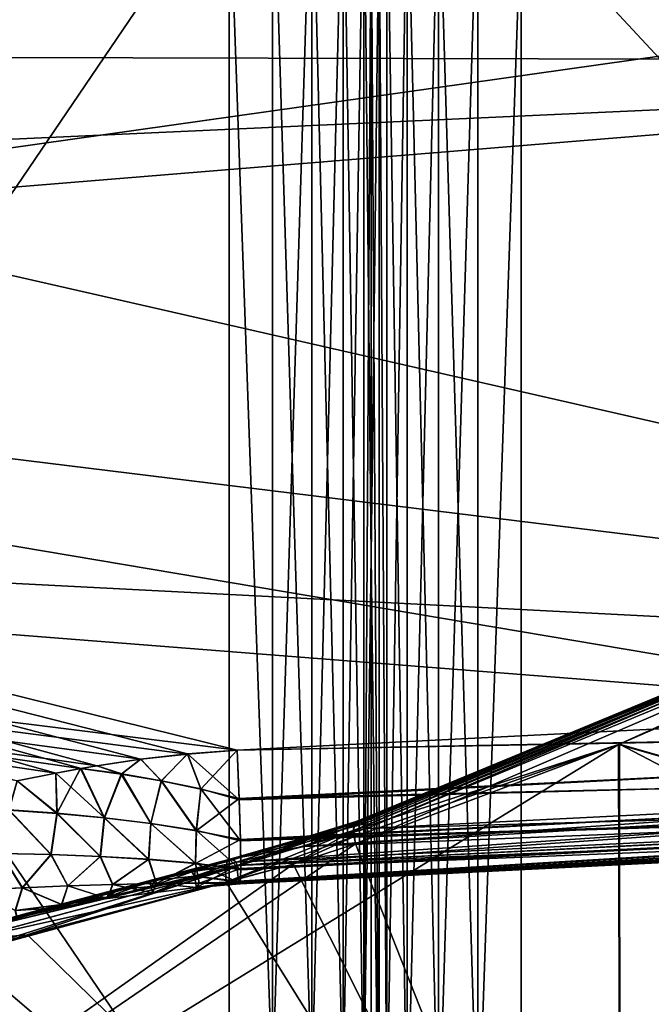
# Model space of a CAD drawing. Header units: metres. Extents: x 59 to 135, y -85 to 115.
# Tile 146 of 256: x 100.55 to 101.66, y 23.67 to 25.4. Entities that reach past the tile are written whole.
import ezdxf

# ---------------------------------------------------------------- set-up
doc = ezdxf.new("R2010")
doc.units = ezdxf.units.M
doc.layers.add('solid_20_404_502_XXX', color=7, linetype='CONTINUOUS')

msp = doc.modelspace()

# ---------------------------------------------------------------- linework, layer by layer
at = {"layer": 'solid_20_404_502_XXX'}
for points in [[(103.25, 25.329863, -22.844482), (72.691422, 25.402737, -22.852882), (72.652985, 28, -23)], [(103.25, 25.329863, -22.844482), (72.652985, 28, -23), (103.25, 28, -23)], [(103.25, 25.329863, 22.844482), (103.25, 28, 23), (72.691422, 25.402805, 22.85289)], [(97.194763, 25.040703, -18.45924), (103.603325, 26.421677, -18.403597), (97.194763, 27.149265, -18.675577)], [(97.194763, 25.040703, -18.45924), (103.603325, 25.332165, -18.277477), (103.603325, 26.421677, -18.403597)], [(97.194763, 25.714756, 18.554747), (103.603325, 26.362377, 18.398415), (103.603325, 24.252062, 18.086914)], [(100.993057, 25.746408, 19.28071), (100.916634, 25.661589, 19.258553), (100.993057, 23.523293, 18.888716)], [(100.993057, 23.523293, -18.888716), (100.916634, 25.661589, -19.258553), (100.993057, 25.746408, -19.28071)], [(100.993057, 25.746408, -19.28071), (101.062225, 25.742369, -19.315277), (101.062225, 23.515266, -18.922581)], [(100.993057, 23.523293, -18.888716), (100.993057, 25.746408, -19.28071), (101.062225, 23.515266, -18.922581)], [(100.993057, 25.746408, 19.28071), (100.993057, 23.523293, 18.888716), (101.062225, 25.742369, 19.315277)], [(100.993057, 23.523293, 18.888716), (101.062225, 23.515266, 18.922581), (101.062225, 25.742369, 19.315277)], [(101.062225, 25.742369, -19.315277), (101.117432, 25.736065, -19.369209), (101.117432, 23.502745, -18.975414)], [(101.062225, 23.515266, -18.922581), (101.062225, 25.742369, -19.315277), (101.117432, 23.502745, -18.975414)], [(101.062225, 25.742369, 19.315277), (101.062225, 23.515266, 18.922581), (101.117432, 25.736065, 19.369209)], [(101.062225, 23.515266, 18.922581), (101.117432, 23.502745, 18.975414), (101.117432, 25.736065, 19.369209)], [(101.117432, 25.736065, -19.369209), (101.153374, 25.728102, -19.43733), (101.153374, 23.486927, -19.042152)], [(101.117432, 23.502745, -18.975414), (101.117432, 25.736065, -19.369209), (101.153374, 23.486927, -19.042152)], [(101.117432, 25.736065, 19.369209), (101.117432, 23.502745, 18.975414), (101.153374, 25.728102, 19.43733)], [(101.117432, 23.502745, 18.975414), (101.153374, 23.486927, 19.042152), (101.153374, 25.728102, 19.43733)], [(101.153374, 25.728102, -19.43733), (101.166595, 25.631981, -19.502398), (101.166595, 24.458775, -19.323839)], [(101.153374, 23.486927, -19.042152), (101.153374, 25.728102, -19.43733), (101.166595, 24.458775, -19.323839)], [(101.153374, 25.728102, 19.43733), (101.153374, 23.486927, 19.042152), (101.166595, 25.631981, 19.502398)], [(97.194763, 25.714756, 18.554747), (103.603325, 24.252062, 18.086914), (97.194763, 24.582857, 18.379992)], [(101.193939, 25.70133, 20.401255), (101.18071, 25.625393, 20.316057), (101.193939, 23.431568, 20.015608)], [(101.193939, 23.431568, -20.015608), (101.18071, 25.625393, -20.316057), (101.193939, 25.70133, -20.401255)], [(101.193939, 25.70133, -20.401255), (101.229874, 25.693651, -20.46941), (101.229874, 23.416307, -20.082474)], [(101.193939, 23.431568, -20.015608), (101.193939, 25.70133, -20.401255), (101.229874, 23.416307, -20.082474)], [(101.193939, 25.70133, 20.401255), (101.193939, 23.431568, 20.015608), (101.229874, 25.693651, 20.46941)], [(101.193939, 23.431568, 20.015608), (101.229874, 23.416307, 20.082474), (101.229874, 25.693651, 20.46941)], [(101.229874, 25.693651, -20.46941), (101.28508, 25.687572, -20.523367), (101.28508, 23.404224, -20.13541)], [(101.229874, 23.416307, -20.082474), (101.229874, 25.693651, -20.46941), (101.28508, 23.404224, -20.13541)], [(101.229874, 25.693651, 20.46941), (101.229874, 23.416307, 20.082474), (101.28508, 25.687572, 20.523367)], [(101.229874, 23.416307, 20.082474), (101.28508, 23.404224, 20.13541), (101.28508, 25.687572, 20.523367)], [(101.28508, 25.687572, -20.523367), (101.354248, 25.683676, -20.557951), (101.354248, 23.396481, -20.16934)], [(101.28508, 23.404224, -20.13541), (101.28508, 25.687572, -20.523367), (101.354248, 23.396481, -20.16934)], [(101.28508, 25.687572, 20.523367), (101.28508, 23.404224, 20.13541), (101.354248, 25.683676, 20.557951)], [(101.28508, 23.404224, 20.13541), (101.354248, 23.396481, 20.16934), (101.354248, 25.683676, 20.557951)], [(101.354248, 23.396481, -20.16934), (101.354248, 25.683676, -20.557951), (101.430672, 25.596876, -20.560034)], [(101.354248, 25.683676, 20.557951), (101.354248, 23.396481, 20.16934), (101.430672, 25.596876, 20.560034)], [(100.916634, 23.357277, -18.836271), (99.353363, 23.357277, -18.836271), (99.353363, 25.661589, -19.258553)], [(100.916634, 25.661589, -19.258553), (100.916634, 23.357277, -18.836271), (99.353363, 25.661589, -19.258553)], [(100.916634, 25.661589, 19.258553), (99.353363, 25.661589, 19.258553), (99.353363, 23.357277, 18.836271)], [(100.916634, 23.357277, 18.836271), (100.916634, 25.661589, 19.258553), (99.353363, 23.357277, 18.836271)], [(100.993057, 23.523293, 18.888716), (100.916634, 25.661589, 19.258553), (100.916634, 23.357277, 18.836271)], [(100.993057, 23.523293, -18.888716), (100.916634, 23.357277, -18.836271), (100.916634, 25.661589, -19.258553)], [(101.153374, 23.486927, 19.042152), (101.166595, 24.458775, 19.323839), (101.166595, 25.631981, 19.502398)], [(101.166595, 25.631981, 19.502398), (101.166595, 24.458775, 19.323839), (101.18071, 25.625393, 20.316057)], [(101.166595, 25.631981, -19.502398), (101.18071, 25.625393, -20.316057), (101.18071, 23.2829, -19.903013)], [(101.166595, 24.458775, -19.323839), (101.166595, 25.631981, -19.502398), (101.18071, 23.2829, -19.903013)], [(101.166595, 24.458775, 19.323839), (101.18071, 23.2829, 19.903013), (101.18071, 25.625393, 20.316057)], [(101.193939, 23.431568, 20.015608), (101.18071, 25.625393, 20.316057), (101.18071, 23.2829, 19.903013)], [(101.193939, 23.431568, -20.015608), (101.18071, 23.2829, -19.903013), (101.18071, 25.625393, -20.316057)], [(101.354248, 23.396481, -20.16934), (101.430672, 25.596876, -20.560034), (101.430672, 23.226252, -20.142029)], [(101.354248, 23.396481, 20.16934), (101.430672, 23.226252, 20.142029), (101.430672, 25.596876, 20.560034)], [(101.430672, 23.226252, 20.142029), (103.635002, 23.226252, 20.142029), (103.635002, 25.596876, 20.560034)], [(101.430672, 25.596876, 20.560034), (101.430672, 23.226252, 20.142029), (103.635002, 25.596876, 20.560034)], [(101.430672, 25.596876, -20.560034), (103.635002, 25.596876, -20.560034), (103.635002, 23.226252, -20.142029)], [(101.430672, 23.226252, -20.142029), (101.430672, 25.596876, -20.560034), (103.635002, 23.226252, -20.142029)], [(103.25, 25.562048, -20.858006), (86.25, 25.562119, -20.858), (86.25, 23.156908, -20.433903)], [(103.25, 23.157066, 20.433943), (86.25, 23.156908, 20.433903), (86.25, 25.562119, 20.858)], [(103.25, 25.562048, 20.858006), (103.25, 23.157066, 20.433943), (86.25, 25.562119, 20.858)], [(103.25, 23.157066, -20.433943), (103.25, 25.562048, -20.858006), (86.25, 23.156908, -20.433903)], [(103.25, 25.329863, 22.844482), (72.691422, 25.402805, 22.85289), (72.729469, 22.832335, 22.411943)], [(103.25, 25.329863, -22.844482), (72.729477, 22.83193, -22.41185), (72.691422, 25.402737, -22.852882)], [(103.25, 22.695835, 22.380032), (103.25, 25.329863, 22.844482), (72.729469, 22.832335, 22.411943)], [(103.25, 25.329863, -22.844482), (103.25, 22.695835, -22.380032), (72.729477, 22.83193, -22.41185)], [(97.194763, 25.040703, -18.45924), (103.603325, 24.25206, -18.086914), (103.603325, 25.332165, -18.277477)], [(102.267044, 24.184401, -18.120451), (103.603325, 24.25206, -18.086914), (97.194763, 25.040703, -18.45924)], [(97.194763, 25.040703, -18.45924), (100.930756, 24.116901, -18.15383), (102.267044, 24.184401, -18.120451)], [(100.84304, 24.110058, -18.155497), (100.930756, 24.116901, -18.15383), (97.194763, 25.040703, -18.45924)], [(100.61145, 24.076468, -18.156542), (97.194763, 25.040703, -18.45924), (100.543358, 24.062592, -18.15597)], [(100.656013, 24.084557, -18.156694), (97.194763, 25.040703, -18.45924), (100.61145, 24.076468, -18.156542)], [(100.683807, 24.089342, -18.156734), (97.194763, 25.040703, -18.45924), (100.656013, 24.084557, -18.156694)], [(100.760658, 24.10095, -18.156485), (97.194763, 25.040703, -18.45924), (100.683807, 24.089342, -18.156734)], [(100.84304, 24.110058, -18.155497), (97.194763, 25.040703, -18.45924), (100.760658, 24.10095, -18.156485)], [(102.942635, 24.711853, -16.840891), (101.60173, 24.126495, -17.391661), (103.591499, 23.558161, -16.194271)], [(102.741554, 24.641268, -16.944275), (101.60173, 24.126495, -17.391661), (102.942635, 24.711853, -16.840891)], [(103.591133, 23.557993, 16.19445), (101.603348, 24.127249, 17.391092), (102.927345, 24.704445, 16.847847)], [(102.741554, 24.641268, 16.944275), (102.927345, 24.704445, 16.847847), (101.603348, 24.127249, 17.391092)], [(102.745132, 24.655745, 16.967649), (102.741554, 24.641268, 16.944275), (101.135361, 23.975311, 17.570581)], [(101.138229, 23.989496, 17.594231), (102.745132, 24.655745, 16.967649), (101.135361, 23.975311, 17.570581)], [(102.75547, 24.657896, 16.993286), (102.745132, 24.655745, 16.967649), (101.138229, 23.989496, 17.594231)], [(101.146706, 23.990877, 17.620592), (102.75547, 24.657896, 16.993286), (101.138229, 23.989496, 17.594231)], [(102.745132, 24.655745, -16.967649), (101.138229, 23.989496, -17.594231), (102.741554, 24.641268, -16.944275)], [(101.141884, 23.991896, -17.607512), (101.138229, 23.989496, -17.594231), (102.745132, 24.655745, -16.967649)], [(101.146706, 23.990877, -17.620592), (101.141884, 23.991896, -17.607512), (102.745132, 24.655745, -16.967649)], [(101.146706, 23.990877, 17.620592), (102.765594, 24.645241, 17.016241), (102.75547, 24.657896, 16.993286)], [(102.75547, 24.657896, -16.993286), (101.146706, 23.990877, -17.620592), (102.745132, 24.655745, -16.967649)], [(101.15239, 23.986519, -17.632586), (101.146706, 23.990877, -17.620592), (102.75547, 24.657896, -16.993286)], [(101.15239, 23.986519, -17.632586), (102.75547, 24.657896, -16.993286), (101.158539, 23.979111, -17.6427)], [(102.75547, 24.657896, -16.993286), (102.765594, 24.645241, -17.016239), (101.158539, 23.979111, -17.6427)], [(102.741554, 24.641268, -16.944275), (101.135361, 23.975311, -17.570581), (101.60173, 24.126495, -17.391661)], [(101.135361, 23.975311, 17.570581), (102.741554, 24.641268, 16.944275), (101.138824, 23.952141, 17.555906)], [(101.136009, 23.983843, -17.581638), (101.135361, 23.975311, -17.570581), (102.741554, 24.641268, -16.944275)], [(101.138229, 23.989496, -17.594231), (101.136009, 23.983843, -17.581638), (102.741554, 24.641268, -16.944275)], [(102.741554, 24.641268, 16.944275), (101.603348, 24.127249, 17.391092), (101.138824, 23.952141, 17.555906)], [(101.146706, 23.990877, 17.620592), (101.158539, 23.979111, 17.6427), (102.765594, 24.645241, 17.016241)], [(102.378685, 24.039906, 17.612022), (102.765594, 24.645241, 17.016241), (101.158539, 23.979111, 17.6427)], [(102.378685, 24.039906, -17.612022), (101.158539, 23.979111, -17.6427), (102.765594, 24.645241, -17.016239)], [(97.194763, 24.582857, 18.379992), (103.603325, 24.252062, 18.086914), (102.267044, 24.184399, 18.120451)], [(97.194763, 24.582857, 18.379992), (102.267044, 24.184399, 18.120451), (100.930756, 24.116901, 18.15383)], [(100.84317, 24.109993, 18.155478), (97.194763, 24.582857, 18.379992), (100.930756, 24.116901, 18.15383)], [(100.76088, 24.100874, 18.156462), (97.194763, 24.582857, 18.379992), (100.84317, 24.109993, 18.155478)], [(100.684067, 24.089319, 18.156719), (97.194763, 24.582857, 18.379992), (100.76088, 24.100874, 18.156462)], [(100.65506, 24.084345, 18.156683), (97.194763, 24.582857, 18.379992), (100.684067, 24.089319, 18.156719)], [(100.611725, 24.076508, 18.15654), (97.194763, 24.582857, 18.379992), (100.65506, 24.084345, 18.156683)], [(100.54364, 24.062695, 18.155983), (97.194763, 24.582857, 18.379992), (100.611725, 24.076508, 18.15654)], [(101.153374, 23.486927, -19.042152), (101.166595, 24.458775, -19.323839), (101.166595, 23.298491, -19.07477)], [(101.153374, 23.486927, 19.042152), (101.166595, 23.298491, 19.07477), (101.166595, 24.458775, 19.323839)], [(101.166595, 24.458775, 19.323839), (101.166595, 23.298491, 19.07477), (101.18071, 23.2829, 19.903013)], [(101.166595, 23.298491, -19.07477), (101.166595, 24.458775, -19.323839), (101.18071, 23.2829, -19.903013)], [(103.606819, 24.168856, -18.05612), (102.267044, 24.184401, -18.120451), (100.930756, 24.116901, -18.15383)], [(100.930756, 24.116901, 18.15383), (102.267044, 24.184399, 18.120451), (103.606804, 24.166183, 18.05464)], [(103.606819, 24.168856, -18.05612), (100.930756, 24.116901, -18.15383), (100.93425, 24.029602, -18.12007)], [(100.934189, 24.031475, 18.121147), (100.930756, 24.116901, 18.15383), (103.606804, 24.166183, 18.05464)], [(100.934189, 24.031475, 18.121147), (103.606804, 24.166183, 18.05464), (103.608971, 24.094046, 17.997892)], [(103.608826, 24.099159, -18.003241), (103.606819, 24.168856, -18.05612), (100.93425, 24.029602, -18.12007)], [(99.525787, 22.850389, -17.875734), (101.60173, 24.126495, -17.391661), (101.138824, 23.952141, -17.555906)], [(99.525787, 22.850389, -17.875734), (101.605095, 22.770073, -17.031395), (101.60173, 24.126495, -17.391661)], [(100.84304, 24.110058, -18.155497), (100.93425, 24.029602, -18.12007), (100.930756, 24.116901, -18.15383)], [(100.866501, 24.048384, 18.133698), (100.84317, 24.109993, 18.155478), (100.930756, 24.116901, 18.15383)], [(100.866501, 24.048384, 18.133698), (100.930756, 24.116901, 18.15383), (100.934189, 24.031475, 18.121147)], [(101.135361, 23.975311, -17.570581), (101.136322, 23.964512, -17.561821), (101.60173, 24.126495, -17.391661)], [(101.136322, 23.964512, -17.561821), (101.138824, 23.952141, -17.555906), (101.60173, 24.126495, -17.391661)], [(101.603348, 24.127249, 17.391092), (101.60482, 22.769979, 17.031496), (101.138824, 23.952141, 17.555906)], [(103.591499, 23.558161, -16.194271), (101.60173, 24.126495, -17.391661), (101.605095, 22.770073, -17.031395)], [(103.104362, 23.341745, 16.422712), (101.60482, 22.769979, 17.031496), (101.603348, 24.127249, 17.391092)], [(103.591133, 23.557993, 16.19445), (103.104362, 23.341745, 16.422712), (101.603348, 24.127249, 17.391092)], [(100.760658, 24.10095, -18.156485), (100.683807, 24.089342, -18.156734), (100.727463, 24.074936, -18.151279)], [(100.726753, 24.074661, 18.151236), (100.684067, 24.089319, 18.156719), (100.76088, 24.100874, 18.156462)], [(100.797203, 24.062696, 18.143646), (100.726753, 24.074661, 18.151236), (100.76088, 24.100874, 18.156462)], [(100.760658, 24.10095, -18.156485), (100.727463, 24.074936, -18.151279), (100.797661, 24.063028, -18.143724)], [(100.84304, 24.110058, -18.155497), (100.760658, 24.10095, -18.156485), (100.797661, 24.063028, -18.143724)], [(100.797203, 24.062696, 18.143646), (100.76088, 24.100874, 18.156462), (100.84317, 24.109993, 18.155478)], [(100.866501, 24.048384, 18.133698), (100.797203, 24.062696, 18.143646), (100.84317, 24.109993, 18.155478)], [(100.84304, 24.110058, -18.155497), (100.797661, 24.063028, -18.143724), (100.866722, 24.048771, -18.133837)], [(100.84304, 24.110058, -18.155497), (100.866722, 24.048771, -18.133837), (100.93425, 24.029602, -18.12007)], [(101.047737, 23.947376, 17.675423), (100.929466, 23.919744, 17.711031), (103.598877, 24.100836, 17.581215)], [(100.930038, 23.913765, 17.721972), (103.598877, 24.100836, 17.581215), (100.929466, 23.919744, 17.711031)], [(100.930038, 23.913765, 17.721972), (103.602669, 24.046726, 17.655289), (103.598877, 24.100836, 17.581215)], [(103.608826, 24.099159, -18.003241), (100.93425, 24.029602, -18.12007), (100.936386, 23.956924, -18.061018)], [(103.609665, 24.042412, -17.922001), (103.608826, 24.099159, -18.003241), (100.936386, 23.956924, -18.061018)], [(101.047737, 23.947376, 17.675423), (103.598877, 24.100836, 17.581215), (102.378685, 24.039906, 17.612022)], [(100.656013, 24.084557, -18.156694), (100.61145, 24.076468, -18.156542), (100.697052, 23.997822, -18.119621)], [(100.613167, 24.005436, 18.13172), (100.611725, 24.076508, 18.15654), (100.65506, 24.084345, 18.156683)], [(100.696602, 23.997507, 18.119501), (100.613167, 24.005436, 18.13172), (100.65506, 24.084345, 18.156683)], [(100.726753, 24.074661, 18.151236), (100.65506, 24.084345, 18.156683), (100.684067, 24.089319, 18.156719)], [(100.696602, 23.997507, 18.119501), (100.65506, 24.084345, 18.156683), (100.726753, 24.074661, 18.151236)], [(100.683807, 24.089342, -18.156734), (100.656013, 24.084557, -18.156694), (100.727463, 24.074936, -18.151279)], [(100.727463, 24.074936, -18.151279), (100.656013, 24.084557, -18.156694), (100.697052, 23.997822, -18.119621)], [(100.936325, 23.959776, 18.064148), (100.934189, 24.031475, 18.121147), (103.608971, 24.094046, 17.997892)], [(100.936325, 23.959776, 18.064148), (103.608971, 24.094046, 17.997892), (103.609634, 24.042404, 17.921989)], [(100.613167, 24.005436, 18.13172), (100.528687, 24.011362, 18.141243), (100.54364, 24.062695, 18.155983)], [(100.543358, 24.062592, -18.15597), (100.529457, 24.011559, -18.141273), (100.613777, 24.005692, -18.13179)], [(100.61145, 24.076468, -18.156542), (100.543358, 24.062592, -18.15597), (100.613777, 24.005692, -18.13179)], [(100.613167, 24.005436, 18.13172), (100.54364, 24.062695, 18.155983), (100.611725, 24.076508, 18.15654)], [(100.61145, 24.076468, -18.156542), (100.613777, 24.005692, -18.13179), (100.697052, 23.997822, -18.119621)], [(100.778664, 23.987413, 18.104393), (100.696602, 23.997507, 18.119501), (100.726753, 24.074661, 18.151236)], [(100.727463, 24.074936, -18.151279), (100.697052, 23.997822, -18.119621), (100.778961, 23.987772, -18.104574)], [(100.778664, 23.987413, 18.104393), (100.726753, 24.074661, 18.151236), (100.797203, 24.062696, 18.143646)], [(100.797661, 24.063028, -18.143724), (100.727463, 24.074936, -18.151279), (100.778961, 23.987772, -18.104574)], [(100.858833, 23.974926, 18.086065), (100.778664, 23.987413, 18.104393), (100.797203, 24.062696, 18.143646)], [(100.797661, 24.063028, -18.143724), (100.778961, 23.987772, -18.104574), (100.858978, 23.975311, -18.086315)], [(100.858833, 23.974926, 18.086065), (100.797203, 24.062696, 18.143646), (100.866501, 24.048384, 18.133698)], [(100.866722, 24.048771, -18.133837), (100.797661, 24.063028, -18.143724), (100.858978, 23.975311, -18.086315)], [(100.858833, 23.974926, 18.086065), (100.866501, 24.048384, 18.133698), (100.934189, 24.031475, 18.121147)], [(100.866722, 24.048771, -18.133837), (100.858978, 23.975311, -18.086315), (100.936386, 23.956924, -18.061018)], [(100.866722, 24.048771, -18.133837), (100.936386, 23.956924, -18.061018), (100.93425, 24.029602, -18.12007)], [(103.602341, 24.048862, -17.65122), (100.929466, 23.919752, -17.711018), (101.047745, 23.947378, -17.675421)], [(103.602341, 24.048862, -17.65122), (100.930061, 23.913521, -17.722446), (100.929466, 23.919752, -17.711018)], [(100.930038, 23.913765, 17.721972), (100.933319, 23.886414, 17.798483), (103.602669, 24.046726, 17.655289)], [(103.602341, 24.048862, -17.65122), (103.605362, 24.023149, -17.716587), (100.930061, 23.913521, -17.722446)], [(100.933319, 23.886414, 17.798483), (100.93367, 23.884447, 17.80871), (103.602669, 24.046726, 17.655289)], [(100.93367, 23.884447, 17.80871), (103.606323, 24.017582, 17.742271), (103.602669, 24.046726, 17.655289)], [(103.609665, 24.042412, -17.922001), (100.936958, 23.905956, -17.982435), (100.936066, 23.882734, -17.900814)], [(103.60865, 24.015831, -17.832092), (103.609665, 24.042412, -17.922001), (100.936066, 23.882734, -17.900814)], [(100.936966, 23.908581, 17.988167), (100.936325, 23.959776, 18.064148), (103.609634, 24.042404, 17.921989)], [(103.609665, 24.042412, -17.922001), (100.936386, 23.956924, -18.061018), (100.936958, 23.905956, -17.982435)], [(100.936966, 23.908581, 17.988167), (103.609634, 24.042404, 17.921989), (103.608719, 24.016094, 17.834036)], [(103.602341, 24.048862, -17.65122), (101.047745, 23.947378, -17.675421), (101.158539, 23.979111, -17.6427)], [(103.602341, 24.048862, -17.65122), (101.158539, 23.979111, -17.6427), (102.378685, 24.039906, -17.612022)], [(100.858833, 23.974926, 18.086065), (100.934189, 24.031475, 18.121147), (100.936325, 23.959776, 18.064148)], [(101.047737, 23.947376, 17.675423), (102.378685, 24.039906, 17.612022), (101.158539, 23.979111, 17.6427)], [(100.602936, 23.932932, 18.083773), (100.514862, 23.934944, 18.10005), (100.528687, 24.011362, 18.141243)], [(100.529457, 24.011559, -18.141273), (100.515488, 23.935152, -18.100153), (100.603447, 23.933189, -18.083929)], [(100.602936, 23.932932, 18.083773), (100.528687, 24.011362, 18.141243), (100.613167, 24.005436, 18.13172)], [(100.613777, 24.005692, -18.13179), (100.529457, 24.011559, -18.141273), (100.603447, 23.933189, -18.083929)], [(103.605362, 24.023149, -17.716587), (100.933319, 23.886417, -17.798468), (100.930061, 23.913521, -17.722446)], [(103.605362, 24.023149, -17.716587), (103.606216, 24.018314, -17.738171), (100.933319, 23.886417, -17.798468)], [(103.606216, 24.018314, -17.738171), (100.933685, 23.884356, -17.809233), (100.933319, 23.886417, -17.798468)], [(100.93367, 23.884447, 17.80871), (100.935898, 23.881664, 17.891994), (103.606323, 24.017582, 17.742271)], [(103.606216, 24.018314, -17.738171), (103.60865, 24.015831, -17.832092), (100.933685, 23.884356, -17.809233)], [(103.60865, 24.015831, -17.832092), (100.935898, 23.881664, -17.891979), (100.933685, 23.884356, -17.809233)], [(100.935898, 23.881664, 17.891994), (100.936058, 23.882664, 17.90029), (103.606323, 24.017582, 17.742271)], [(103.60865, 24.015831, -17.832092), (100.936066, 23.882734, -17.900814), (100.935898, 23.881664, -17.891979)], [(100.936058, 23.882664, 17.90029), (103.608719, 24.016094, 17.834036), (103.606323, 24.017582, 17.742271)], [(100.936058, 23.882664, 17.90029), (100.936966, 23.908581, 17.988167), (103.608719, 24.016094, 17.834036)], [(100.68969, 23.929424, 18.064703), (100.602936, 23.932932, 18.083773), (100.613167, 24.005436, 18.13172)], [(100.613777, 24.005692, -18.13179), (100.603447, 23.933189, -18.083929), (100.690071, 23.929728, -18.064919)], [(100.68969, 23.929424, 18.064703), (100.613167, 24.005436, 18.13172), (100.696602, 23.997507, 18.119501)], [(100.697052, 23.997822, -18.119621), (100.613777, 24.005692, -18.13179), (100.690071, 23.929728, -18.064919)], [(100.774734, 23.924303, 18.042629), (100.68969, 23.929424, 18.064703), (100.696602, 23.997507, 18.119501)], [(100.697052, 23.997822, -18.119621), (100.690071, 23.929728, -18.064919), (100.774986, 23.924635, -18.042917)], [(100.774734, 23.924303, 18.042629), (100.696602, 23.997507, 18.119501), (100.778664, 23.987413, 18.104393)], [(100.778961, 23.987772, -18.104574), (100.697052, 23.997822, -18.119621), (100.774986, 23.924635, -18.042917)], [(100.91333, 23.920748, -17.666147), (101.138229, 23.989496, -17.594231), (101.141884, 23.991896, -17.607512)], [(100.91333, 23.920748, -17.666147), (101.141884, 23.991896, -17.607512), (101.146706, 23.990877, -17.620592)], [(100.92028, 23.925697, -17.689112), (100.91333, 23.920748, -17.666147), (101.146706, 23.990877, -17.620592)], [(100.913338, 23.920685, 17.666134), (101.146706, 23.990877, 17.620592), (101.138229, 23.989496, 17.594231)], [(100.913338, 23.920685, 17.666134), (100.920288, 23.925634, 17.689096), (101.146706, 23.990877, 17.620592)], [(100.92028, 23.925697, -17.689112), (101.146706, 23.990877, -17.620592), (101.15239, 23.986519, -17.632586)], [(100.920288, 23.925634, 17.689096), (100.929466, 23.919744, 17.711031), (101.146706, 23.990877, 17.620592)], [(101.146706, 23.990877, 17.620592), (100.929466, 23.919744, 17.711031), (101.047737, 23.947376, 17.675423)], [(101.146706, 23.990877, 17.620592), (101.047737, 23.947376, 17.675423), (101.158539, 23.979111, 17.6427)], [(100.857475, 23.917416, 18.017246), (100.774734, 23.924303, 18.042629), (100.778664, 23.987413, 18.104393)], [(100.778961, 23.987772, -18.104574), (100.774986, 23.924635, -18.042917), (100.857597, 23.917747, -18.017603)], [(100.857475, 23.917416, 18.017246), (100.778664, 23.987413, 18.104393), (100.858833, 23.974926, 18.086065)], [(100.858978, 23.975311, -18.086315), (100.778961, 23.987772, -18.104574), (100.857597, 23.917747, -18.017603)], [(100.857475, 23.917416, 18.017246), (100.858833, 23.974926, 18.086065), (100.936325, 23.959776, 18.064148)], [(100.858978, 23.975311, -18.086315), (100.857597, 23.917747, -18.017603), (100.936958, 23.905956, -17.982435)], [(100.858978, 23.975311, -18.086315), (100.936958, 23.905956, -17.982435), (100.936386, 23.956924, -18.061018)], [(100.910042, 23.905979, -17.646883), (101.136009, 23.983843, -17.581638), (101.138229, 23.989496, -17.594231)], [(100.91333, 23.920748, -17.666147), (100.910042, 23.905979, -17.646883), (101.138229, 23.989496, -17.594231)], [(100.910042, 23.905916, 17.646868), (101.138229, 23.989496, 17.594231), (101.135361, 23.975311, 17.570581)], [(100.910042, 23.905916, 17.646868), (100.913338, 23.920685, 17.666134), (101.138229, 23.989496, 17.594231)], [(100.910042, 23.905979, -17.646883), (101.135361, 23.975311, -17.570581), (101.136009, 23.983843, -17.581638)], [(100.910042, 23.905979, -17.646883), (100.911087, 23.88443, -17.635281), (101.135361, 23.975311, -17.570581)], [(100.910042, 23.905916, 17.646868), (101.135361, 23.975311, 17.570581), (100.911087, 23.884365, 17.635265)], [(101.135361, 23.975311, -17.570581), (100.911087, 23.88443, -17.635281), (101.136322, 23.964512, -17.561821)], [(101.135361, 23.975311, 17.570581), (101.029205, 23.915958, 17.593725), (100.911087, 23.884365, 17.635265)], [(100.92028, 23.925697, -17.689112), (101.15239, 23.986519, -17.632586), (101.158539, 23.979111, -17.6427)], [(100.92028, 23.925697, -17.689112), (101.158539, 23.979111, -17.6427), (101.047745, 23.947378, -17.675421)], [(101.135361, 23.975311, 17.570581), (101.138824, 23.952141, 17.555906), (101.029205, 23.915958, 17.593725)], [(100.857475, 23.917416, 18.017246), (100.936325, 23.959776, 18.064148), (100.936966, 23.908581, 17.988167)], [(101.136322, 23.964512, -17.561821), (100.911087, 23.88443, -17.635281), (101.029266, 23.91597, -17.5937)], [(101.136322, 23.964512, -17.561821), (101.029266, 23.91597, -17.5937), (101.138824, 23.952141, -17.555906)], [(99.525787, 22.850389, -17.875734), (101.138824, 23.952141, -17.555906), (101.029266, 23.91597, -17.5937)], [(100.92028, 23.925697, -17.689112), (101.047745, 23.947378, -17.675421), (100.929466, 23.919752, -17.711018)], [(101.60482, 22.769979, 17.031496), (101.029205, 23.915958, 17.593725), (101.138824, 23.952141, 17.555906)], [(100.92028, 23.925697, -17.689112), (100.476997, 23.806585, -17.835411), (100.45919, 23.801687, -17.840031)], [(100.92028, 23.925697, -17.689112), (100.45919, 23.801687, -17.840031), (100.91333, 23.920748, -17.666147)], [(100.920288, 23.925634, 17.689096), (100.459633, 23.801966, 17.839956), (100.50853, 23.815334, 17.82723)], [(100.913338, 23.920685, 17.666134), (100.459633, 23.801966, 17.839956), (100.920288, 23.925634, 17.689096)], [(100.55233, 23.874508, 18.028229), (100.471153, 23.870604, 18.047226), (100.514862, 23.934944, 18.10005)], [(100.515488, 23.935152, -18.100153), (100.471756, 23.870775, -18.047403), (100.552849, 23.874712, -18.028452)], [(100.92028, 23.925697, -17.689112), (100.55497, 23.827822, -17.814976), (100.476997, 23.806585, -17.835411)], [(100.920288, 23.925634, 17.689096), (100.50853, 23.815334, 17.82723), (100.582138, 23.835176, 17.807785)], [(100.55233, 23.874508, 18.028229), (100.514862, 23.934944, 18.10005), (100.602936, 23.932932, 18.083773)], [(100.603447, 23.933189, -18.083929), (100.515488, 23.935152, -18.100153), (100.552849, 23.874712, -18.028452)], [(100.632454, 23.87772, 18.007221), (100.55233, 23.874508, 18.028229), (100.602936, 23.932932, 18.083773)], [(100.603447, 23.933189, -18.083929), (100.552849, 23.874712, -18.028452), (100.632881, 23.877954, -18.007496)], [(100.92028, 23.925697, -17.689112), (100.638489, 23.850084, -17.792641), (100.55497, 23.827822, -17.814976)], [(100.920288, 23.925634, 17.689096), (100.582138, 23.835176, 17.807785), (100.660446, 23.85581, 17.786713)], [(100.632454, 23.87772, 18.007221), (100.602936, 23.932932, 18.083773), (100.68969, 23.929424, 18.064703)], [(100.690071, 23.929728, -18.064919), (100.603447, 23.933189, -18.083929), (100.632881, 23.877954, -18.007496)], [(100.711296, 23.880196, 17.984091), (100.632454, 23.87772, 18.007221), (100.68969, 23.929424, 18.064703)], [(100.690071, 23.929728, -18.064919), (100.632881, 23.877954, -18.007496), (100.711617, 23.880451, -17.984425)], [(100.92028, 23.925697, -17.689112), (100.705238, 23.867384, -17.774488), (100.638489, 23.850084, -17.792641)], [(100.920288, 23.925634, 17.689096), (100.660446, 23.85581, 17.786713), (100.722618, 23.871727, 17.769722)], [(100.711296, 23.880196, 17.984091), (100.68969, 23.929424, 18.064703), (100.774734, 23.924303, 18.042629)], [(100.774986, 23.924635, -18.042917), (100.690071, 23.929728, -18.064919), (100.711617, 23.880451, -17.984425)], [(100.92028, 23.925697, -17.689112), (100.775673, 23.885004, -17.754971), (100.705238, 23.867384, -17.774488)], [(100.788551, 23.881887, 17.958706), (100.711296, 23.880196, 17.984091), (100.774734, 23.924303, 18.042629)], [(100.774986, 23.924635, -18.042917), (100.711617, 23.880451, -17.984425), (100.788765, 23.882141, -17.959103)], [(100.920288, 23.925634, 17.689096), (100.722618, 23.871727, 17.769722), (100.787834, 23.887863, 17.751553)], [(100.788551, 23.881887, 17.958706), (100.774734, 23.924303, 18.042629), (100.857475, 23.917416, 18.017246)], [(100.857597, 23.917747, -18.017603), (100.774986, 23.924635, -18.042917), (100.788765, 23.882141, -17.959103)], [(100.92028, 23.925697, -17.689112), (100.850754, 23.902668, -17.734043), (100.775673, 23.885004, -17.754971)], [(100.920288, 23.925634, 17.689096), (100.787834, 23.887863, 17.751553), (100.857063, 23.904011, 17.732157)], [(100.92028, 23.925697, -17.689112), (100.929466, 23.919752, -17.711018), (100.850754, 23.902668, -17.734043)], [(100.920288, 23.925634, 17.689096), (100.857063, 23.904011, 17.732157), (100.929466, 23.919744, 17.711031)], [(100.074333, 23.656612, -17.901941), (99.525787, 22.850389, -17.875734), (101.029266, 23.91597, -17.5937)], [(100.284851, 23.714174, -17.839256), (100.074333, 23.656612, -17.901941), (101.029266, 23.91597, -17.5937)], [(100.445724, 23.758984, -17.789595), (100.284851, 23.714174, -17.839256), (101.029266, 23.91597, -17.5937)], [(100.555794, 23.789738, -17.754656), (100.445724, 23.758984, -17.789595), (101.029266, 23.91597, -17.5937)], [(100.910042, 23.905979, -17.646883), (100.445724, 23.758984, -17.789595), (100.555794, 23.789738, -17.754656)], [(100.452095, 23.78212, -17.798456), (100.445724, 23.758984, -17.789595), (100.910042, 23.905979, -17.646883)], [(100.45401, 23.796535, -17.817352), (100.452095, 23.78212, -17.798456), (100.910042, 23.905979, -17.646883)], [(100.45253, 23.782406, 17.798367), (100.910042, 23.905916, 17.646868), (100.911087, 23.884365, 17.635265)], [(100.45253, 23.782406, 17.798367), (100.454453, 23.796827, 17.817272), (100.910042, 23.905916, 17.646868)], [(100.45401, 23.796535, -17.817352), (100.91333, 23.920748, -17.666147), (100.45919, 23.801687, -17.840031)], [(100.45401, 23.796535, -17.817352), (100.910042, 23.905979, -17.646883), (100.91333, 23.920748, -17.666147)], [(100.454453, 23.796827, 17.817272), (100.459633, 23.801966, 17.839956), (100.913338, 23.920685, 17.666134)], [(100.454453, 23.796827, 17.817272), (100.913338, 23.920685, 17.666134), (100.910042, 23.905916, 17.646868)], [(100.555794, 23.789738, -17.754656), (101.029266, 23.91597, -17.5937), (100.911087, 23.88443, -17.635281)], [(100.910042, 23.905979, -17.646883), (100.555794, 23.789738, -17.754656), (100.911087, 23.88443, -17.635281)], [(100.855499, 23.895174, 17.751921), (100.857063, 23.904011, 17.732157), (100.787834, 23.887863, 17.751553)], [(100.863716, 23.882729, 17.930851), (100.788551, 23.881887, 17.958706), (100.857475, 23.917416, 18.017246)], [(100.857597, 23.917747, -18.017603), (100.788765, 23.882141, -17.959103), (100.863823, 23.882959, -17.931305)], [(100.855621, 23.895109, -17.752436), (100.850754, 23.902668, -17.734043), (100.929466, 23.919752, -17.711018)], [(100.855499, 23.895174, 17.751921), (100.933319, 23.886414, 17.798483), (100.930038, 23.913765, 17.721972)], [(100.855499, 23.895174, 17.751921), (100.930038, 23.913765, 17.721972), (100.857063, 23.904011, 17.732157)], [(100.855621, 23.895109, -17.752436), (100.929466, 23.919752, -17.711018), (100.930061, 23.913521, -17.722446)], [(100.859093, 23.875166, -17.841673), (100.855621, 23.895109, -17.752436), (100.930061, 23.913521, -17.722446)], [(100.857063, 23.904011, 17.732157), (100.930038, 23.913765, 17.721972), (100.929466, 23.919744, 17.711031)], [(100.863716, 23.882729, 17.930851), (100.857475, 23.917416, 18.017246), (100.936966, 23.908581, 17.988167)], [(100.857597, 23.917747, -18.017603), (100.936066, 23.882734, -17.900814), (100.936958, 23.905956, -17.982435)], [(100.857597, 23.917747, -18.017603), (100.863823, 23.882959, -17.931305), (100.936066, 23.882734, -17.900814)], [(100.859093, 23.875166, -17.841673), (100.930061, 23.913521, -17.722446), (100.933319, 23.886417, -17.798468)], [(100.863716, 23.882729, 17.930851), (100.936966, 23.908581, 17.988167), (100.936058, 23.882664, 17.90029)], [(101.60482, 22.769979, 17.031496), (100.911087, 23.884365, 17.635265), (101.029205, 23.915958, 17.593725)], [(100.779167, 23.876623, 17.780758), (100.787834, 23.887863, 17.751553), (100.722618, 23.871727, 17.769722)], [(100.779381, 23.876612, -17.78125), (100.775673, 23.885004, -17.754971), (100.850754, 23.902668, -17.734043)], [(100.779167, 23.876623, 17.780758), (100.855499, 23.895174, 17.751921), (100.787834, 23.887863, 17.751553)], [(100.781708, 23.865372, 17.871504), (100.855499, 23.895174, 17.751921), (100.779167, 23.876623, 17.780758)], [(100.855621, 23.895109, -17.752436), (100.779381, 23.876612, -17.78125), (100.850754, 23.902668, -17.734043)], [(100.781914, 23.865507, -17.871971), (100.779381, 23.876612, -17.78125), (100.855621, 23.895109, -17.752436)], [(100.858986, 23.875071, 17.841164), (100.855499, 23.895174, 17.751921), (100.781708, 23.865372, 17.871504)], [(100.859093, 23.875166, -17.841673), (100.781914, 23.865507, -17.871971), (100.855621, 23.895109, -17.752436)], [(100.855499, 23.895174, 17.751921), (100.93367, 23.884447, 17.80871), (100.933319, 23.886414, 17.798483)], [(100.858986, 23.875071, 17.841164), (100.93367, 23.884447, 17.80871), (100.855499, 23.895174, 17.751921)], [(100.859093, 23.875166, -17.841673), (100.933319, 23.886417, -17.798468), (100.933685, 23.884356, -17.809233)], [(100.45253, 23.782406, 17.798367), (100.911087, 23.884365, 17.635265), (100.561638, 23.791435, 17.752794)], [(100.539886, 23.83449, 17.951397), (100.471153, 23.870604, 18.047226), (100.55233, 23.874508, 18.028229)], [(100.552849, 23.874712, -18.028452), (100.471756, 23.870775, -18.047403), (100.540352, 23.834616, -17.951715)], [(100.621796, 23.845057, 17.9265), (100.539886, 23.83449, 17.951397), (100.55233, 23.874508, 18.028229)], [(100.552849, 23.874712, -18.028452), (100.540352, 23.834616, -17.951715), (100.622192, 23.845201, -17.926867)], [(100.621796, 23.845057, 17.9265), (100.55233, 23.874508, 18.028229), (100.632454, 23.87772, 18.007221)], [(100.632881, 23.877954, -18.007496), (100.552849, 23.874712, -18.028452), (100.622192, 23.845201, -17.926867)], [(101.60482, 22.769979, 17.031496), (100.561638, 23.791435, 17.752794), (100.911087, 23.884365, 17.635265)], [(100.702492, 23.85536, 17.899902), (100.621796, 23.845057, 17.9265), (100.632454, 23.87772, 18.007221)], [(100.632881, 23.877954, -18.007496), (100.622192, 23.845201, -17.926867), (100.702797, 23.855511, -17.900318)], [(100.702492, 23.85536, 17.899902), (100.632454, 23.87772, 18.007221), (100.711296, 23.880196, 17.984091)], [(100.711617, 23.880451, -17.984425), (100.632881, 23.877954, -18.007496), (100.702797, 23.855511, -17.900318)], [(100.701462, 23.858124, 17.80854), (100.722618, 23.871727, 17.769722), (100.660446, 23.85581, 17.786713)], [(100.701462, 23.858124, 17.80854), (100.779167, 23.876623, 17.780758), (100.722618, 23.871727, 17.769722)], [(100.702492, 23.85536, 17.899902), (100.779167, 23.876623, 17.780758), (100.701462, 23.858124, 17.80854)], [(100.701782, 23.858141, -17.808996), (100.705238, 23.867384, -17.774488), (100.775673, 23.885004, -17.754971)], [(100.779381, 23.876612, -17.78125), (100.701782, 23.858141, -17.808996), (100.775673, 23.885004, -17.754971)], [(100.702797, 23.855511, -17.900318), (100.701782, 23.858141, -17.808996), (100.779381, 23.876612, -17.78125)], [(100.781708, 23.865372, 17.871504), (100.702492, 23.85536, 17.899902), (100.711296, 23.880196, 17.984091)], [(100.781708, 23.865372, 17.871504), (100.779167, 23.876623, 17.780758), (100.702492, 23.85536, 17.899902)], [(100.711617, 23.880451, -17.984425), (100.702797, 23.855511, -17.900318), (100.781914, 23.865507, -17.871971)], [(100.781914, 23.865507, -17.871971), (100.702797, 23.855511, -17.900318), (100.779381, 23.876612, -17.78125)], [(100.781708, 23.865372, 17.871504), (100.711296, 23.880196, 17.984091), (100.788551, 23.881887, 17.958706)], [(100.788765, 23.882141, -17.959103), (100.711617, 23.880451, -17.984425), (100.781914, 23.865507, -17.871971)], [(100.858986, 23.875071, 17.841164), (100.781708, 23.865372, 17.871504), (100.788551, 23.881887, 17.958706)], [(100.788765, 23.882141, -17.959103), (100.781914, 23.865507, -17.871971), (100.859093, 23.875166, -17.841673)], [(100.858986, 23.875071, 17.841164), (100.788551, 23.881887, 17.958706), (100.863716, 23.882729, 17.930851)], [(100.863823, 23.882959, -17.931305), (100.788765, 23.882141, -17.959103), (100.859093, 23.875166, -17.841673)], [(100.858986, 23.875071, 17.841164), (100.935898, 23.881664, 17.891994), (100.93367, 23.884447, 17.80871)], [(100.858986, 23.875071, 17.841164), (100.863716, 23.882729, 17.930851), (100.936058, 23.882664, 17.90029)], [(100.858986, 23.875071, 17.841164), (100.936058, 23.882664, 17.90029), (100.935898, 23.881664, 17.891994)], [(100.863823, 23.882959, -17.931305), (100.859093, 23.875166, -17.841673), (100.933685, 23.884356, -17.809233)], [(100.863823, 23.882959, -17.931305), (100.933685, 23.884356, -17.809233), (100.935898, 23.881664, -17.891979)], [(100.863823, 23.882959, -17.931305), (100.935898, 23.881664, -17.891979), (100.936066, 23.882734, -17.900814)], [(100.622681, 23.839685, 17.835316), (100.660446, 23.85581, 17.786713), (100.582138, 23.835176, 17.807785)], [(100.621796, 23.845057, 17.9265), (100.701462, 23.858124, 17.80854), (100.622681, 23.839685, 17.835316)], [(100.702492, 23.85536, 17.899902), (100.701462, 23.858124, 17.80854), (100.621796, 23.845057, 17.9265)], [(100.622192, 23.845201, -17.926867), (100.623093, 23.839712, -17.835735), (100.701782, 23.858141, -17.808996)], [(100.702797, 23.855511, -17.900318), (100.622192, 23.845201, -17.926867), (100.701782, 23.858141, -17.808996)], [(100.622681, 23.839685, 17.835316), (100.701462, 23.858124, 17.80854), (100.660446, 23.85581, 17.786713)], [(100.701782, 23.858141, -17.808996), (100.623093, 23.839712, -17.835735), (100.638489, 23.850084, -17.792641)], [(100.701782, 23.858141, -17.808996), (100.638489, 23.850084, -17.792641), (100.705238, 23.867384, -17.774488)], [(100.543007, 23.821325, 17.861118), (100.582138, 23.835176, 17.807785), (100.50853, 23.815334, 17.82723)], [(100.621796, 23.845057, 17.9265), (100.622681, 23.839685, 17.835316), (100.539886, 23.83449, 17.951397)], [(100.539886, 23.83449, 17.951397), (100.622681, 23.839685, 17.835316), (100.543007, 23.821325, 17.861118)], [(100.622192, 23.845201, -17.926867), (100.540352, 23.834616, -17.951715), (100.623093, 23.839712, -17.835735)], [(100.540352, 23.834616, -17.951715), (100.543488, 23.821348, -17.861502), (100.623093, 23.839712, -17.835735)], [(100.543007, 23.821325, 17.861118), (100.622681, 23.839685, 17.835316), (100.582138, 23.835176, 17.807785)], [(100.623093, 23.839712, -17.835735), (100.543488, 23.821348, -17.861502), (100.55497, 23.827822, -17.814976)], [(100.623093, 23.839712, -17.835735), (100.55497, 23.827822, -17.814976), (100.638489, 23.850084, -17.792641)], [(100.543488, 23.821348, -17.861502), (100.476997, 23.806585, -17.835411), (100.55497, 23.827822, -17.814976)], [(101.60482, 22.769979, 17.031496), (100.446541, 23.759375, 17.789379), (100.561638, 23.791435, 17.752794)], [(100.45253, 23.782406, 17.798367), (100.561638, 23.791435, 17.752794), (100.446541, 23.759375, 17.789379)], [(101.60482, 22.769979, 17.031496), (100.290169, 23.715927, 17.837708), (100.446541, 23.759375, 17.789379)], [(101.60482, 22.769979, 17.031496), (100.076836, 23.657663, 17.901302), (100.290169, 23.715927, 17.837708)]]:
    msp.add_3dface(points, dxfattribs=at)

doc.saveas('drawing.dxf')
